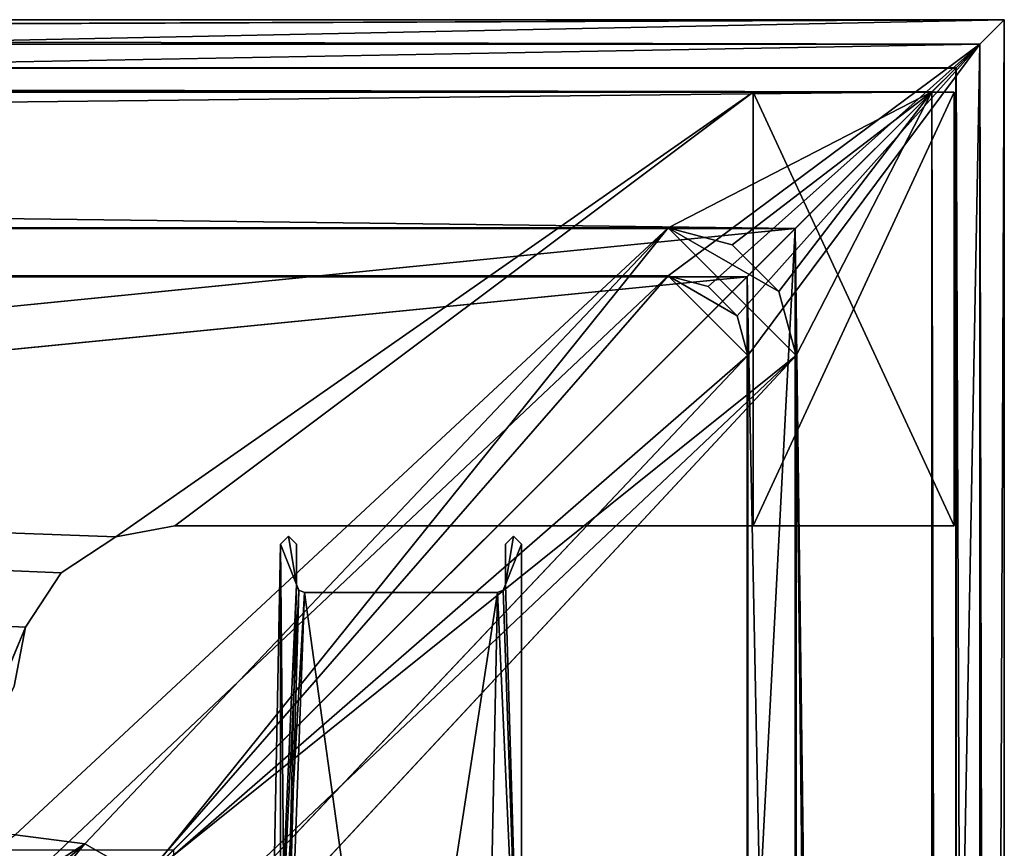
# Model space of a CAD drawing. Header units: metres. Extents: x 0 to 804, y -808 to 0.
# Tile 123 of 123: x 743 to 804, y -52 to 0. Entities that reach past the tile are written whole.
import ezdxf

# ---------------------------------------------------------------- set-up
doc = ezdxf.new("R2010")
doc.units = ezdxf.units.M

msp = doc.modelspace()

# ---------------------------------------------------------------- linework, layer by layer
at = {"layer": 'None0'}
for points in [[(743.104004, -37.838261, 2063.059814), (745.330872, -34.448139, 2063.059814), (34.402058, -4.519207, 2063.059814)], [(745.330872, -34.448139, 2063.059814), (748.720947, -32.221325, 2063.059814), (34.402058, -4.519207, 2063.059814)], [(34.402058, -4.519207, 2063.059814), (748.720947, -32.221325, 2063.059814), (788.402039, -4.519207, 2063.059814)], [(743.104004, -37.838261, 2063.059814), (34.402058, -4.519207, 2063.059814), (737.401917, -51.518902, 2063.059814)], [(788.402039, -4.519207, 163.059708), (748.720947, -32.221325, 163.059708), (34.402058, -4.519207, 163.059708)], [(748.720947, -32.221325, 163.059708), (745.330872, -34.448139, 163.059708), (34.402058, -4.519207, 163.059708)], [(34.402058, -4.519207, 163.059708), (745.330872, -34.448139, 163.059708), (743.104004, -37.838261, 163.059708)], [(34.402058, -4.519207, 163.059708), (743.104004, -37.838261, 163.059708), (737.401917, -51.518902, 163.059708)], [(788.402039, -4.519207, 163.059708), (34.402058, -4.519207, 163.059708), (788.402039, -4.519207, 173.920044)], [(34.402058, -4.519207, 163.059708), (34.402058, -4.519207, 2063.059814), (788.402039, -4.519207, 173.920044)], [(788.402039, -4.519207, 173.920044), (34.402058, -4.519207, 2063.059814), (788.402039, -4.519207, 2051.920166)], [(34.402058, -4.519207, 2063.059814), (788.402039, -4.519207, 2063.059814), (788.402039, -4.519207, 2051.920166)], [(748.720947, -32.221325, 2063.059814), (752.401917, -31.519207, 2063.059814), (788.402039, -4.519207, 2063.059814)], [(752.401917, -31.519207, 163.059708), (748.720947, -32.221325, 163.059708), (788.402039, -4.519207, 163.059708)], [(788.402039, -4.519207, 2063.059814), (752.401917, -31.519207, 2063.059814), (788.402039, -31.519207, 2063.059814)], [(788.402039, -31.519207, 163.059708), (752.401917, -31.519207, 163.059708), (788.402039, -4.519207, 163.059708)], [(788.402039, -4.519207, 2051.920166), (788.402039, -4.519207, 2063.059814), (788.402039, -31.519207, 2051.920166)], [(788.402039, -4.519207, 2063.059814), (788.402039, -31.519207, 2063.059814), (788.402039, -31.519207, 2051.920166)], [(788.402039, -31.519207, 173.920044), (788.402039, -31.519207, 163.059708), (788.402039, -4.519207, 173.920044)], [(788.402039, -31.519207, 163.059708), (788.402039, -4.519207, 163.059708), (788.402039, -4.519207, 173.920044)], [(788.402039, -31.519207, 2051.920166), (800.902039, -31.519207, 2051.920166), (788.402039, -4.519207, 2051.920166)], [(800.902039, -31.519207, 2051.920166), (800.902039, -4.519207, 2051.920166), (788.402039, -4.519207, 2051.920166)], [(788.402039, -4.519207, 2051.920166), (800.902039, -4.519207, 2051.920166), (788.402039, -4.519207, 173.920044)], [(800.902039, -4.519207, 2051.920166), (800.902039, -4.519207, 173.920044), (788.402039, -4.519207, 173.920044)], [(788.402039, -4.519207, 173.920044), (800.902039, -4.519207, 173.920044), (788.402039, -31.519207, 173.920044)], [(800.902039, -4.519207, 173.920044), (800.902039, -31.519207, 173.920044), (788.402039, -31.519207, 173.920044)], [(800.902039, -4.519207, 173.920044), (800.902039, -4.519207, 2051.920166), (800.902039, -31.519207, 173.920044)], [(800.902039, -4.519207, 2051.920166), (800.902039, -31.519207, 2051.920166), (800.902039, -31.519207, 173.920044)], [(748.720947, -32.221325, 1113.059692), (748.720947, -32.221325, 163.059708), (752.401917, -31.519207, 1113.059692)], [(748.720947, -32.221325, 163.059708), (752.401917, -31.519207, 163.059708), (752.401917, -31.519207, 1113.059692)], [(752.401917, -31.519207, 1113.059692), (752.401917, -31.519207, 2063.059814), (748.720947, -32.221325, 1113.059692)], [(752.401917, -31.519207, 2063.059814), (748.720947, -32.221325, 2063.059814), (748.720947, -32.221325, 1113.059692)], [(788.402039, -31.519207, 2063.059814), (752.401917, -31.519207, 2063.059814), (788.402039, -31.519207, 2051.920166)], [(752.401917, -31.519207, 2063.059814), (752.401917, -31.519207, 1113.059692), (788.402039, -31.519207, 2051.920166)], [(788.402039, -31.519207, 2051.920166), (752.401917, -31.519207, 1113.059692), (800.902039, -31.519207, 2051.920166)], [(752.401917, -31.519207, 1113.059692), (800.902039, -31.519207, 173.920044), (800.902039, -31.519207, 2051.920166)], [(800.902039, -31.519207, 173.920044), (752.401917, -31.519207, 1113.059692), (788.402039, -31.519207, 173.920044)], [(752.401917, -31.519207, 1113.059692), (752.401917, -31.519207, 163.059708), (788.402039, -31.519207, 173.920044)], [(788.402039, -31.519207, 173.920044), (752.401917, -31.519207, 163.059708), (788.402039, -31.519207, 163.059708)], [(745.330872, -34.448139, 1113.059692), (745.330872, -34.448139, 163.059708), (748.720947, -32.221325, 1113.059692)], [(745.330872, -34.448139, 163.059708), (748.720947, -32.221325, 163.059708), (748.720947, -32.221325, 1113.059692)], [(748.720947, -32.221325, 1113.059692), (748.720947, -32.221325, 2063.059814), (745.330872, -34.448139, 1113.059692)], [(748.720947, -32.221325, 2063.059814), (745.330872, -34.448139, 2063.059814), (745.330872, -34.448139, 1113.059692)], [(743.104004, -37.838261, 1113.059692), (743.104004, -37.838261, 163.059708), (745.330872, -34.448139, 1113.059692)], [(743.104004, -37.838261, 163.059708), (745.330872, -34.448139, 163.059708), (745.330872, -34.448139, 1113.059692)], [(745.330872, -34.448139, 1113.059692), (745.330872, -34.448139, 2063.059814), (743.104004, -37.838261, 1113.059692)], [(745.330872, -34.448139, 2063.059814), (743.104004, -37.838261, 2063.059814), (743.104004, -37.838261, 1113.059692)], [(737.401917, -51.518902, 2063.059814), (742.401917, -41.519207, 2063.059814), (743.104004, -37.838261, 2063.059814)], [(743.104004, -37.838261, 163.059708), (742.401917, -41.519207, 163.059708), (737.401917, -51.518902, 163.059708)], [(742.401917, -41.519207, 1113.059692), (742.401917, -41.519207, 163.059708), (743.104004, -37.838261, 1113.059692)], [(742.401917, -41.519207, 163.059708), (743.104004, -37.838261, 163.059708), (743.104004, -37.838261, 1113.059692)], [(743.104004, -37.838261, 1113.059692), (743.104004, -37.838261, 2063.059814), (742.401917, -41.519207, 1113.059692)], [(743.104004, -37.838261, 2063.059814), (742.401917, -41.519207, 2063.059814), (742.401917, -41.519207, 1113.059692)]]:
    msp.add_3dface(points, dxfattribs=at)
at = {"layer": 'None01'}
for points in [[(759.476257, -32.175537, 2063.059814), (758.976257, -32.673565, 2063.059814), (759.976196, -35.173573, 2063.059814)], [(759.476257, -32.175537, 163.059692), (758.976257, -32.673565, 163.059692), (759.476257, -32.175537, 2063.059814)], [(758.976257, -32.673565, 163.059692), (758.976257, -32.673565, 2063.059814), (759.476257, -32.175537, 2063.059814)], [(758.976257, -32.673565, 163.059692), (759.476257, -32.175537, 163.059692), (759.976196, -35.173573, 163.059692)], [(759.976257, -32.673573, 2063.059814), (759.476257, -32.175537, 2063.059814), (759.976196, -35.173573, 2063.059814)], [(759.976257, -32.673573, 163.059692), (759.476257, -32.175537, 163.059692), (759.976257, -32.673573, 2063.059814)], [(759.476257, -32.175537, 163.059692), (759.476257, -32.175537, 2063.059814), (759.976257, -32.673573, 2063.059814)], [(759.476257, -32.175537, 163.059692), (759.976257, -32.673573, 163.059692), (759.976196, -35.173573, 163.059692)], [(772.976196, -35.17366, 2063.059814), (773.976257, -32.673668, 2063.059814), (773.476257, -32.175632, 2063.059814)], [(773.476257, -32.175632, 2063.059814), (772.976257, -32.67366, 2063.059814), (772.976196, -35.17366, 2063.059814)], [(772.976196, -35.17366, 163.059692), (773.476257, -32.175632, 163.059692), (773.976257, -32.673668, 163.059692)], [(772.976196, -35.17366, 163.059692), (772.976257, -32.67366, 163.059692), (773.476257, -32.175632, 163.059692)], [(773.476257, -32.175632, 163.059692), (772.976257, -32.67366, 163.059692), (773.476257, -32.175632, 2063.059814)], [(772.976257, -32.67366, 163.059692), (772.976257, -32.67366, 2063.059814), (773.476257, -32.175632, 2063.059814)], [(773.976257, -32.673668, 163.059692), (773.476257, -32.175632, 163.059692), (773.976257, -32.673668, 2063.059814)], [(773.476257, -32.175632, 163.059692), (773.476257, -32.175632, 2063.059814), (773.976257, -32.673668, 2063.059814)], [(759.976196, -35.173573, 2063.059814), (758.976257, -32.673565, 2063.059814), (758.124878, -76.713203, 2062.563965)], [(758.124878, -76.713203, 2062.563965), (758.976257, -32.673565, 2063.059814), (758.975952, -76.713203, 2059.865234)], [(758.976257, -32.673565, 2063.059814), (758.975952, -76.713203, 2058.176758), (758.975952, -76.713203, 2059.865234)], [(758.975952, -76.713203, 190.265274), (758.975952, -76.713203, 191.715256), (758.976257, -32.673565, 163.059692)], [(758.975952, -76.713203, 191.715256), (759.39325, -76.713211, 2034.28894), (758.976257, -32.673565, 163.059692)], [(759.39325, -76.713211, 2034.28894), (758.975952, -76.713203, 2036.698608), (758.976257, -32.673565, 2063.059814)], [(758.976257, -32.673565, 2063.059814), (758.975952, -76.713203, 2036.698608), (758.975952, -76.713203, 2037.542969)], [(758.975952, -76.713203, 163.119324), (758.975952, -76.713203, 167.09877), (758.976257, -32.673565, 163.059692)], [(758.975952, -76.713203, 167.09877), (758.975952, -76.713203, 167.942657), (758.976257, -32.673565, 163.059692)], [(758.976257, -32.673565, 163.059692), (758.975952, -76.713203, 167.942657), (758.975952, -76.713203, 188.576447)], [(758.975952, -76.713203, 188.576447), (758.975952, -76.713203, 190.265274), (758.976257, -32.673565, 163.059692)], [(758.975952, -76.713203, 2037.542969), (758.975952, -76.713203, 2058.176758), (758.976257, -32.673565, 2063.059814)], [(758.976257, -32.673565, 163.059692), (759.976196, -35.173573, 163.059692), (758.975952, -76.713203, 163.119324)], [(758.976257, -32.673565, 163.059692), (759.39325, -76.713211, 2034.28894), (758.976257, -32.673565, 2063.059814)], [(759.976257, -32.673573, 163.059692), (759.976257, -32.673573, 2063.059814), (759.976196, -35.173573, 163.059692)], [(759.976257, -32.673573, 2063.059814), (759.976196, -35.173573, 2063.059814), (759.976196, -35.173573, 163.059692)], [(772.976196, -35.17366, 163.059692), (772.976196, -35.17366, 2063.059814), (772.976257, -32.67366, 163.059692)], [(772.976196, -35.17366, 2063.059814), (772.976257, -32.67366, 2063.059814), (772.976257, -32.67366, 163.059692)], [(773.976013, -68.715492, 2063.059814), (773.976257, -32.673668, 2063.059814), (772.976196, -35.17366, 2063.059814)], [(773.976013, -68.715492, 163.059692), (772.976196, -35.17366, 163.059692), (773.976257, -32.673668, 163.059692)], [(773.976257, -32.673668, 163.059692), (773.976257, -32.673668, 2063.059814), (773.976013, -68.715492, 163.059692)], [(773.976257, -32.673668, 2063.059814), (773.976013, -68.715492, 2063.059814), (773.976013, -68.715492, 163.059692)], [(758.124878, -76.713203, 2062.563965), (760.123291, -35.526493, 2063.059814), (759.976196, -35.173573, 2063.059814)], [(760.476196, -35.673576, 2063.059814), (760.123291, -35.526493, 2063.059814), (758.124878, -76.713203, 2062.563965)], [(759.976196, -35.173573, 163.059692), (760.123535, -35.526772, 163.059692), (758.975952, -76.713203, 163.119324)], [(758.975952, -76.713203, 163.119324), (760.123535, -35.526772, 163.059692), (760.476196, -35.673576, 163.059692)], [(759.976196, -35.173573, 163.059692), (759.976196, -35.173573, 2063.059814), (760.123535, -35.526772, 163.059692)], [(759.976196, -35.173573, 2063.059814), (760.123291, -35.526493, 2063.059814), (760.123535, -35.526772, 163.059692)], [(760.123535, -35.526772, 163.059692), (760.123291, -35.526493, 2063.059814), (760.476196, -35.673576, 2063.059814)], [(760.476196, -35.673576, 163.059692), (760.123535, -35.526772, 163.059692), (760.476196, -35.673576, 2063.059814)], [(772.829407, -35.526306, 163.059692), (772.476196, -35.673656, 163.059692), (772.829102, -35.526581, 2063.059814)], [(772.476196, -35.673656, 163.059692), (772.829407, -35.526306, 163.059692), (773.976013, -68.715492, 163.059692)], [(773.976013, -68.715492, 2063.059814), (772.829102, -35.526581, 2063.059814), (772.476196, -35.673656, 2063.059814)], [(772.476196, -35.673656, 163.059692), (772.476196, -35.673656, 2063.059814), (772.829102, -35.526581, 2063.059814)], [(772.829102, -35.526581, 2063.059814), (773.976013, -68.715492, 2063.059814), (772.976196, -35.17366, 2063.059814)], [(772.829407, -35.526306, 163.059692), (772.829102, -35.526581, 2063.059814), (772.976196, -35.17366, 2063.059814)], [(772.976196, -35.17366, 163.059692), (772.829407, -35.526306, 163.059692), (772.976196, -35.17366, 2063.059814)], [(772.829407, -35.526306, 163.059692), (772.976196, -35.17366, 163.059692), (773.976013, -68.715492, 163.059692)], [(766.162598, -76.713257, 2063.059814), (760.476196, -35.673576, 2063.059814), (758.124878, -76.713203, 2062.563965)], [(758.975952, -76.713203, 163.119324), (760.476196, -35.673576, 163.059692), (766.162598, -76.713257, 163.059692)], [(772.476196, -35.673656, 2063.059814), (760.476196, -35.673576, 2063.059814), (766.162598, -76.713257, 2063.059814)], [(772.476196, -35.673656, 163.059692), (760.476196, -35.673576, 163.059692), (772.476196, -35.673656, 2063.059814)], [(760.476196, -35.673576, 163.059692), (760.476196, -35.673576, 2063.059814), (772.476196, -35.673656, 2063.059814)], [(760.476196, -35.673576, 163.059692), (772.476196, -35.673656, 163.059692), (766.162598, -76.713257, 163.059692)], [(771.688721, -74.296364, 2063.059814), (772.476196, -35.673656, 2063.059814), (766.162598, -76.713257, 2063.059814)], [(766.162598, -76.713257, 163.059692), (772.476196, -35.673656, 163.059692), (771.688721, -74.296364, 163.059692)], [(771.688721, -74.296364, 2063.059814), (773.976013, -68.715492, 2063.059814), (772.476196, -35.673656, 2063.059814)], [(772.476196, -35.673656, 163.059692), (773.976013, -68.715492, 163.059692), (771.688721, -74.296364, 163.059692)]]:
    msp.add_3dface(points, dxfattribs=at)
at = {"layer": 'None012311'}
for points in [[(804.032654, 0), (0, 0), (802.505432, -1.527202, 175)], [(0, 0), (1.527202, -1.527202, 175), (802.505432, -1.527202, 175)], [(804.032654, 0), (3.000114, -3.000114), (0, 0)], [(801.032532, -3.000114), (3.000114, -3.000114), (804.032654, 0)], [(804.032654, -804.032166), (801.032532, -3.000114), (804.032654, 0)], [(804.032654, 0), (802.505432, -1.527202, 175), (804.032654, -804.032166)], [(1.527202, -1.527202, 175), (20.92194, -15.961353, 175), (802.505432, -1.527202, 175)], [(20.92194, -15.961353, 175), (783.111084, -15.961353, 175), (802.505432, -1.527202, 175)], [(802.505432, -1.527202, 175), (783.111084, -15.961353, 175), (785.591187, -16.625895, 175)], [(785.591187, -16.625895, 175), (787.406738, -18.441454, 175), (802.505432, -1.527202, 175)], [(787.406738, -18.441454, 175), (788.071289, -20.921553, 175), (802.505432, -1.527202, 175)], [(788.071289, -20.921553, 175), (788.071289, -783.110596, 175), (802.505432, -1.527202, 175)], [(802.505432, -1.527202, 175), (788.071289, -783.110596, 175), (802.505432, -802.504944, 175)], [(802.505432, -1.527202, 175), (802.505432, -802.504944, 175), (804.032654, -804.032166)], [(801.032532, -3.000114), (799.531494, -4.501135, 172), (3.000114, -3.000114)], [(799.531494, -4.501135, 172), (4.501135, -4.501135, 172), (3.000114, -3.000114)], [(801.032532, -3.000114), (801.032532, -801.032043), (799.531494, -4.501135, 172)], [(801.032532, -801.032043), (801.032532, -3.000114), (804.032654, -804.032166)], [(4.501135, -4.501135, 172), (799.531494, -4.501135, 172), (20.92194, -12.961353, 172)], [(20.92194, -12.961353, 172), (799.531494, -4.501135, 172), (783.111084, -12.961353, 172)], [(799.531494, -4.501135, 172), (787.091187, -14.027818, 172), (783.111084, -12.961353, 172)], [(799.531494, -4.501135, 172), (790.004822, -16.941454, 172), (787.091187, -14.027818, 172)], [(791.071289, -20.921553, 172), (790.004822, -16.941454, 172), (799.531494, -4.501135, 172)], [(799.531494, -799.531006, 172), (791.071289, -20.921553, 172), (799.531494, -4.501135, 172)], [(801.032532, -801.032043), (799.531494, -799.531006, 172), (799.531494, -4.501135, 172)], [(783.111084, -12.961353, 160.059708), (20.92194, -12.961353, 160.059708), (783.111084, -12.961353, 172)], [(20.92194, -12.961353, 160.059708), (20.92194, -12.961353, 172), (783.111084, -12.961353, 172)], [(783.111084, -12.961353, 160.059708), (742.463989, -50.772301, 160.059708), (20.92194, -12.961353, 160.059708)], [(746.790039, -51.331192, 160.059708), (742.463989, -50.772301, 160.059708), (783.111084, -12.961353, 160.059708)], [(750.548096, -53.484276, 160.059708), (746.790039, -51.331192, 160.059708), (783.111084, -12.961353, 160.059708)], [(783.111084, -12.961353, 160.059708), (791.071289, -20.921553, 160.059708), (750.548096, -53.484276, 160.059708)], [(783.111084, -12.961353, 160.059708), (783.111084, -12.961353, 172), (787.091187, -14.027818, 160.059708)], [(783.111084, -12.961353, 172), (787.091187, -14.027818, 172), (787.091187, -14.027818, 160.059708)], [(787.091187, -14.027818, 160.059708), (790.004822, -16.941454, 160.059708), (783.111084, -12.961353, 160.059708)], [(790.004822, -16.941454, 160.059708), (791.071289, -20.921553, 160.059708), (783.111084, -12.961353, 160.059708)], [(790.004822, -16.941454, 160.059708), (787.091187, -14.027818, 160.059708), (790.004822, -16.941454, 172)], [(787.091187, -14.027818, 160.059708), (787.091187, -14.027818, 172), (790.004822, -16.941454, 172)], [(783.111084, -15.961353, 163.059708), (20.92194, -15.961353, 163.059708), (744.424927, -52.504349, 163.059708)], [(744.424927, -52.504349, 163.059708), (20.92194, -15.961353, 163.059708), (59.607487, -52.50436, 163.059708)], [(783.111084, -15.961353, 175), (20.92194, -15.961353, 175), (783.111084, -15.961353, 163.059708)], [(20.92194, -15.961353, 175), (20.92194, -15.961353, 163.059708), (783.111084, -15.961353, 163.059708)], [(749.714355, -54.317871, 163.059708), (783.111084, -15.961353, 163.059708), (744.424927, -52.504349, 163.059708)], [(783.111084, -15.961353, 163.059708), (749.714355, -54.317871, 163.059708), (788.071289, -20.921553, 163.059708)], [(787.406738, -18.441454, 163.059708), (783.111084, -15.961353, 163.059708), (788.071289, -20.921553, 163.059708)], [(787.406738, -18.441454, 163.059708), (785.591187, -16.625895, 163.059708), (783.111084, -15.961353, 163.059708)], [(783.111084, -15.961353, 175), (783.111084, -15.961353, 163.059708), (785.591187, -16.625895, 175)], [(783.111084, -15.961353, 163.059708), (785.591187, -16.625895, 163.059708), (785.591187, -16.625895, 175)], [(787.406738, -18.441454, 163.059708), (787.406738, -18.441454, 175), (785.591187, -16.625895, 175)], [(785.591187, -16.625895, 175), (785.591187, -16.625895, 163.059708), (787.406738, -18.441454, 163.059708)], [(791.071289, -20.921553, 160.059708), (790.004822, -16.941454, 160.059708), (791.071289, -20.921553, 172)], [(790.004822, -16.941454, 160.059708), (790.004822, -16.941454, 172), (791.071289, -20.921553, 172)], [(788.071289, -20.921553, 163.059708), (788.071289, -20.921553, 175), (787.406738, -18.441454, 163.059708)], [(788.071289, -20.921553, 175), (787.406738, -18.441454, 175), (787.406738, -18.441454, 163.059708)], [(788.071289, -20.921553, 163.059708), (749.714355, -54.317871, 163.059708), (751.528076, -59.607479, 163.059708)], [(791.071289, -20.921553, 160.059708), (752.701111, -57.242191, 160.059708), (750.548096, -53.484276, 160.059708)], [(788.071289, -20.921553, 163.059708), (751.528076, -59.607479, 163.059708), (788.071289, -783.110596, 163.059708)], [(752.701111, -57.242191, 160.059708), (791.071289, -20.921553, 160.059708), (753.260132, -61.568436, 160.059708)], [(791.071289, -20.921553, 160.059708), (791.071289, -783.110596, 160.059708), (753.260132, -61.568436, 160.059708)], [(788.071289, -783.110596, 175), (788.071289, -20.921553, 175), (788.071289, -783.110596, 163.059708)], [(788.071289, -20.921553, 175), (788.071289, -20.921553, 163.059708), (788.071289, -783.110596, 163.059708)], [(791.071289, -783.110596, 172), (791.071289, -20.921553, 172), (799.531494, -799.531006, 172)], [(791.071289, -20.921553, 172), (791.071289, -783.110596, 172), (791.071289, -20.921553, 160.059708)], [(791.071289, -783.110596, 172), (791.071289, -783.110596, 160.059708), (791.071289, -20.921553, 160.059708)], [(703.621582, -79.268166, 115.638969), (742.463989, -50.772301, 160.059708), (746.790039, -51.331192, 160.059708)], [(710.611755, -82.567039, 115.58139), (703.621582, -79.268166, 115.638969), (746.790039, -51.331192, 160.059708)], [(710.611755, -82.567039, 115.58139), (746.790039, -51.331192, 160.059708), (716.649536, -87.384163, 115.497307)], [(746.790039, -51.331192, 160.059708), (750.548096, -53.484276, 160.059708), (716.649536, -87.384163, 115.497307)]]:
    msp.add_3dface(points, dxfattribs=at)
at = {"layer": 'None012312'}
for points in [[(0.016332, -0.01608, 2051), (804.016357, -0.01608, 2051), (16.016333, -16.016081, 2051)], [(804.016357, -0.01608, 2111.02002), (0.016332, -0.01608, 2111.02002), (3.016332, -3.01608, 2111.02002)], [(804.016357, -0.01608, 2051), (0.016332, -0.01608, 2051), (804.016357, -0.01608, 2111.02002)], [(0.016332, -0.01608, 2051), (0.016332, -0.01608, 2111.02002), (804.016357, -0.01608, 2111.02002)], [(801.016357, -3.01608, 2111.02002), (804.016357, -0.01608, 2111.02002), (3.016332, -3.01608, 2111.02002)], [(804.016357, -0.01608, 2051), (788.016357, -16.016081, 2051), (16.016333, -16.016081, 2051)], [(804.016357, -0.01608, 2051), (804.016357, -804.016052, 2051), (788.016357, -16.016081, 2051)], [(801.016357, -3.01608, 2111.02002), (801.016357, -801.016052, 2111.02002), (804.016357, -0.01608, 2111.02002)], [(801.016357, -801.016052, 2111.02002), (804.016357, -804.016052, 2111.02002), (804.016357, -0.01608, 2111.02002)], [(804.016357, -804.016052, 2051), (804.016357, -0.01608, 2051), (804.016357, -804.016052, 2111.02002)], [(804.016357, -0.01608, 2051), (804.016357, -0.01608, 2111.02002), (804.016357, -804.016052, 2111.02002)], [(801.016357, -3.01608, 2053.855957), (3.016332, -3.01608, 2053.855957), (791.016357, -13.01608, 2053.855957)], [(3.016332, -3.01608, 2053.855957), (13.016333, -13.01608, 2053.855957), (791.016357, -13.01608, 2053.855957)], [(801.016357, -3.01608, 2111.02002), (3.016332, -3.01608, 2111.02002), (801.016357, -3.01608, 2053.855957)], [(3.016332, -3.01608, 2111.02002), (3.016332, -3.01608, 2053.855957), (801.016357, -3.01608, 2053.855957)], [(801.016357, -3.01608, 2053.855957), (791.016357, -13.01608, 2053.855957), (801.016357, -801.016052, 2053.855957)], [(801.016357, -801.016052, 2111.02002), (801.016357, -3.01608, 2111.02002), (801.016357, -801.016052, 2053.855957)], [(801.016357, -3.01608, 2111.02002), (801.016357, -3.01608, 2053.855957), (801.016357, -801.016052, 2053.855957)], [(13.016333, -13.01608, 2065.280029), (402.016327, -51.7141, 2065.280029), (791.016357, -13.01608, 2065.280029)], [(13.016333, -13.01608, 2065.280029), (791.016357, -13.01608, 2065.280029), (13.016333, -13.01608, 2053.855957)], [(791.016357, -13.01608, 2065.280029), (791.016357, -13.01608, 2053.855957), (13.016333, -13.01608, 2053.855957)], [(402.016327, -51.7141, 2065.280029), (752.318298, -51.7141, 2065.280029), (791.016357, -13.01608, 2065.280029)], [(752.318298, -51.7141, 2065.280029), (752.318298, -751.684326, 2065.280029), (791.016357, -13.01608, 2065.280029)], [(791.016357, -13.01608, 2065.280029), (752.318298, -751.684326, 2065.280029), (791.016357, -791.016052, 2065.280029)], [(791.016357, -13.01608, 2053.855957), (791.016357, -791.016052, 2053.855957), (801.016357, -801.016052, 2053.855957)], [(791.016357, -13.01608, 2065.280029), (791.016357, -791.016052, 2065.280029), (791.016357, -13.01608, 2053.855957)], [(791.016357, -791.016052, 2065.280029), (791.016357, -791.016052, 2053.855957), (791.016357, -13.01608, 2053.855957)], [(788.016357, -16.016081, 2063.023926), (16.016333, -16.016081, 2063.023926), (788.016357, -16.016081, 2051)], [(16.016333, -16.016081, 2063.023926), (16.016333, -16.016081, 2051), (788.016357, -16.016081, 2051)], [(788.016357, -16.016081, 2063.023926), (402.016327, -54.184956, 2063.023926), (16.016333, -16.016081, 2063.023926)], [(749.847473, -54.184956, 2063.023926), (402.016327, -54.184956, 2063.023926), (788.016357, -16.016081, 2063.023926)], [(788.016357, -788.016052, 2063.023926), (749.847473, -54.184956, 2063.023926), (788.016357, -16.016081, 2063.023926)], [(804.016357, -804.016052, 2051), (788.016357, -788.016052, 2051), (788.016357, -16.016081, 2051)], [(788.016357, -788.016052, 2063.023926), (788.016357, -16.016081, 2063.023926), (788.016357, -788.016052, 2051)], [(788.016357, -16.016081, 2063.023926), (788.016357, -16.016081, 2051), (788.016357, -788.016052, 2051)]]:
    msp.add_3dface(points, dxfattribs=at)

doc.saveas('drawing.dxf')
